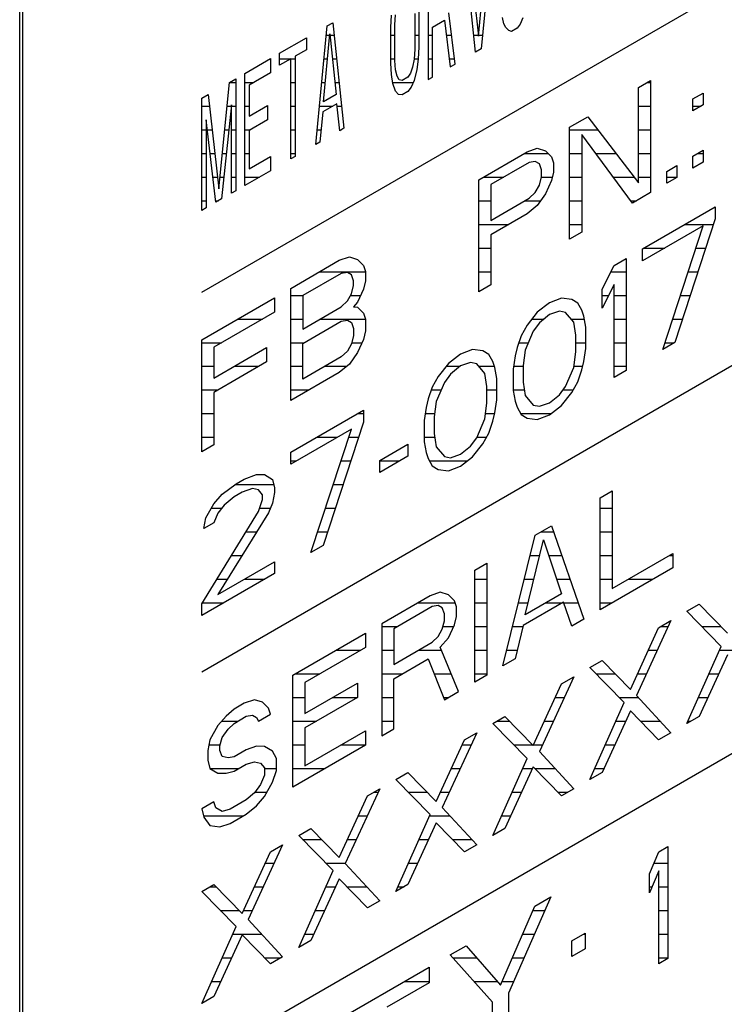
# Model space of a CAD drawing. Header units: millimetres. Extents: x 0 to 5600, y -1552 to 3960.
# Tile 112 of 199: x 4513 to 4530, y 2395 to 2418. Entities that reach past the tile are written whole.
import ezdxf

# ---------------------------------------------------------------- set-up
doc = ezdxf.new("R2010")
doc.units = ezdxf.units.MM
doc.header["$LTSCALE"] = 308
doc.layers.get('0').update_dxf_attribs({"linetype": 'CONTINUOUS'})

msp = doc.modelspace()

# ---------------------------------------------------------------- linework, layer by layer
at = {"color": 7, "linetype": 'Continuous'}
for p, q in [((4517.555, 2411.515), (4543.986, 2426.775)), ((4513.241, 2422.578), (4513.241, 2386.652)), ((4513.312, 2422.538), (4513.312, 2386.612)), ((4524.442, 2420.084), (4524.174, 2417.275)), ((4524.107, 2417.576), (4524.341, 2420.026)), ((4524.04, 2417.198), (4523.772, 2419.697)), ((4523.872, 2419.755), (4524.107, 2417.576)), ((4522.917, 2419.203), (4522.917, 2416.55)), ((4522.029, 2417.787), (4522.046, 2418.079)), ((4522.129, 2417.845), (4522.146, 2418.081)), ((4522.599, 2418.116), (4522.599, 2417.269)), ((4522.699, 2418.174), (4522.699, 2417.327)), ((4523.018, 2417.794), (4523.302, 2417.958)), ((4523.302, 2417.958), (4523.436, 2416.85)), ((4523.554, 2416.917), (4523.403, 2418.129)), ((4524.71, 2417.867), (4524.676, 2418.017)), ((4525.162, 2418.016), (4525.095, 2417.864)), ((4517.555, 2402.533), (4543.986, 2417.793)), ((4520.253, 2415.012), (4520.521, 2417.82)), ((4520.521, 2417.82), (4520.655, 2417.897)), ((4520.655, 2417.897), (4520.923, 2415.399)), ((4522.029, 2416.94), (4522.029, 2417.787)), ((4522.129, 2416.999), (4522.129, 2417.845)), ((4523.018, 2416.608), (4523.018, 2417.794)), ((4524.76, 2417.783), (4524.71, 2417.867)), ((4524.827, 2417.709), (4524.76, 2417.783)), ((4525.028, 2417.769), (4524.894, 2417.691)), ((4525.095, 2417.864), (4525.028, 2417.769)), ((4519.398, 2417.172), (4520.035, 2417.539)), ((4520.035, 2417.539), (4520.035, 2417.257)), ((4520.437, 2416.021), (4520.588, 2417.633)), ((4520.588, 2417.633), (4520.739, 2416.196)), ((4524.894, 2417.691), (4524.827, 2417.709)), ((4520.035, 2417.257), (4519.767, 2417.102)), ((4522.599, 2417.269), (4522.582, 2417.034)), ((4522.699, 2417.327), (4522.682, 2417.035)), ((4524.174, 2417.275), (4524.04, 2417.198)), ((4518.577, 2416.698), (4519.18, 2417.046)), ((4519.18, 2417.046), (4519.18, 2416.707)), ((4519.398, 2416.89), (4519.398, 2417.172)), ((4519.666, 2417.044), (4519.398, 2416.89)), ((4519.666, 2414.673), (4519.666, 2417.044)), ((4519.767, 2417.102), (4519.767, 2414.731)), ((4522.582, 2417.034), (4522.548, 2416.845)), ((4522.682, 2417.035), (4522.649, 2416.79)), ((4522.046, 2416.668), (4522.029, 2416.94)), ((4522.146, 2416.782), (4522.129, 2416.999)), ((4522.548, 2416.845), (4522.498, 2416.703)), ((4522.649, 2416.79), (4522.582, 2416.526)), ((4523.436, 2416.85), (4523.554, 2416.917)), ((4518.208, 2416.485), (4518.359, 2416.572)), ((4518.359, 2416.572), (4518.359, 2413.918)), ((4518.577, 2414.044), (4518.577, 2416.698)), ((4519.18, 2416.707), (4518.678, 2416.417)), ((4522.079, 2416.461), (4522.046, 2416.668)), ((4522.18, 2416.632), (4522.146, 2416.782)), ((4522.23, 2416.548), (4522.18, 2416.632)), ((4522.431, 2416.608), (4522.297, 2416.531)), ((4522.498, 2416.703), (4522.431, 2416.608)), ((4522.917, 2416.55), (4523.018, 2416.608)), ((4517.957, 2413.968), (4518.208, 2416.485)), ((4518.678, 2416.417), (4518.678, 2415.683)), ((4522.146, 2416.274), (4522.079, 2416.461)), ((4522.297, 2416.531), (4522.23, 2416.548)), ((4522.515, 2416.374), (4522.431, 2416.269)), ((4522.582, 2416.526), (4522.515, 2416.374)), ((4527.896, 2416.363), (4528.183, 2416.529)), ((4527.896, 2414.104), (4527.896, 2416.363)), ((4528.183, 2416.529), (4528.183, 2413.875)), ((4517.555, 2416.108), (4517.706, 2416.195)), ((4517.555, 2413.454), (4517.555, 2416.108)), ((4517.706, 2416.195), (4517.957, 2413.968)), ((4520.739, 2416.196), (4520.437, 2416.021)), ((4522.213, 2416.2), (4522.146, 2416.274)), ((4522.297, 2416.192), (4522.213, 2416.2)), ((4522.431, 2416.269), (4522.297, 2416.192)), ((4529.189, 2416.093), (4529.428, 2416.231)), ((4529.189, 2415.81), (4529.189, 2416.093)), ((4529.428, 2416.231), (4529.428, 2415.949)), ((4518.259, 2415.949), (4518.024, 2413.725)), ((4518.259, 2413.86), (4518.259, 2415.949)), ((4518.678, 2415.683), (4519.113, 2415.935)), ((4519.113, 2415.935), (4519.113, 2415.596)), ((4520.755, 2415.979), (4520.42, 2415.786)), ((4520.822, 2415.341), (4520.755, 2415.979)), ((4529.428, 2415.949), (4529.189, 2415.81)), ((4520.42, 2415.786), (4520.353, 2415.07)), ((4526.268, 2415.423), (4526.699, 2415.672)), ((4526.699, 2415.672), (4527.896, 2414.104)), ((4517.655, 2415.601), (4517.655, 2413.512)), ((4517.89, 2413.647), (4517.655, 2415.601)), ((4519.113, 2415.596), (4518.678, 2415.344)), ((4520.923, 2415.399), (4520.822, 2415.341)), ((4526.268, 2412.769), (4526.268, 2415.423)), ((4518.678, 2415.344), (4518.678, 2414.441)), ((4527.753, 2413.626), (4526.556, 2415.25)), ((4526.556, 2415.25), (4526.556, 2412.935)), ((4520.353, 2415.07), (4520.253, 2415.012)), ((4525.263, 2414.842), (4525.502, 2414.924)), ((4525.502, 2414.924), (4525.694, 2414.865)), ((4518.678, 2414.441), (4519.18, 2414.731)), ((4519.18, 2414.731), (4519.18, 2414.392)), ((4519.767, 2414.731), (4519.666, 2414.673)), ((4524.114, 2414.179), (4525.263, 2414.842)), ((4525.694, 2414.865), (4525.837, 2414.722)), ((4525.837, 2414.722), (4525.885, 2414.581)), ((4529.189, 2414.738), (4529.428, 2414.876)), ((4529.189, 2414.455), (4529.189, 2414.738)), ((4529.428, 2414.876), (4529.428, 2414.594)), ((4525.311, 2414.588), (4524.401, 2414.063)), ((4525.454, 2414.614), (4525.311, 2414.588)), ((4525.55, 2414.557), (4525.454, 2414.614)), ((4525.598, 2414.415), (4525.55, 2414.557)), ((4525.885, 2414.581), (4525.885, 2414.355)), ((4528.566, 2414.378), (4528.806, 2414.517)), ((4528.806, 2414.517), (4528.806, 2414.234)), ((4529.428, 2414.594), (4529.189, 2414.455)), ((4519.18, 2414.392), (4518.577, 2414.044)), ((4525.55, 2414.048), (4525.598, 2414.245)), ((4525.598, 2414.245), (4525.598, 2414.415)), ((4525.885, 2414.355), (4525.837, 2414.158)), ((4528.566, 2414.096), (4528.566, 2414.378)), ((4528.806, 2414.234), (4528.566, 2414.096)), ((4524.114, 2411.525), (4524.114, 2414.179)), ((4524.401, 2414.063), (4524.401, 2413.216)), ((4525.454, 2413.88), (4525.55, 2414.048)), ((4525.837, 2414.158), (4525.694, 2413.849)), ((4518.359, 2413.918), (4518.259, 2413.86)), ((4525.311, 2413.741), (4525.454, 2413.88)), ((4525.694, 2413.849), (4525.502, 2413.569)), ((4528.183, 2413.875), (4527.753, 2413.626)), ((4518.024, 2413.725), (4517.89, 2413.647)), ((4524.401, 2413.216), (4525.311, 2413.741)), ((4525.502, 2413.569), (4525.263, 2413.374)), ((4527.992, 2412.54), (4529.716, 2413.535)), ((4529.716, 2413.535), (4529.716, 2413.252)), ((4517.655, 2413.512), (4517.555, 2413.454)), ((4525.263, 2413.374), (4524.401, 2412.877)), ((4529.428, 2413.087), (4527.992, 2412.257)), ((4528.471, 2410.162), (4529.428, 2413.087)), ((4529.716, 2413.252), (4528.758, 2410.328)), ((4524.401, 2412.877), (4524.401, 2411.691)), ((4526.556, 2412.935), (4526.268, 2412.769)), ((4527.992, 2412.257), (4527.992, 2412.54)), ((4519.661, 2411.608), (4520.81, 2412.272)), ((4520.81, 2412.272), (4521.05, 2412.353)), ((4521.05, 2412.353), (4521.241, 2412.295)), ((4521.241, 2412.295), (4521.385, 2412.152)), ((4521.385, 2412.152), (4521.433, 2412.01)), ((4527.034, 2411.592), (4527.322, 2412.153)), ((4527.322, 2412.153), (4527.609, 2412.318)), ((4527.609, 2412.318), (4527.609, 2409.665)), ((4520.858, 2411.961), (4519.949, 2411.435)), ((4521.002, 2411.987), (4520.858, 2411.961)), ((4521.098, 2411.929), (4521.002, 2411.987)), ((4521.146, 2411.788), (4521.098, 2411.929)), ((4521.433, 2412.01), (4521.433, 2411.784)), ((4521.098, 2411.478), (4521.146, 2411.675)), ((4521.146, 2411.675), (4521.146, 2411.788)), ((4521.433, 2411.784), (4521.385, 2411.587)), ((4524.401, 2411.691), (4524.114, 2411.525)), ((4527.322, 2411.701), (4527.034, 2411.14)), ((4527.322, 2409.499), (4527.322, 2411.701)), ((4519.661, 2408.955), (4519.661, 2411.608)), ((4519.949, 2411.435), (4519.949, 2410.645)), ((4521.002, 2411.31), (4521.098, 2411.478)), ((4521.385, 2411.587), (4521.241, 2411.278)), ((4527.034, 2411.14), (4527.034, 2411.592)), ((4517.555, 2410.392), (4519.278, 2411.387)), ((4519.278, 2411.387), (4519.278, 2411.048)), ((4520.858, 2411.17), (4521.002, 2411.31)), ((4521.241, 2411.278), (4521.146, 2411.167)), ((4525.79, 2411.268), (4525.502, 2411.046)), ((4526.077, 2411.377), (4525.79, 2411.268)), ((4526.316, 2411.346), (4526.077, 2411.377)), ((4526.46, 2411.26), (4526.316, 2411.346)), ((4526.556, 2411.089), (4526.46, 2411.26)), ((4519.278, 2411.048), (4517.842, 2410.219)), ((4519.949, 2410.645), (4520.858, 2411.17)), ((4521.146, 2411.167), (4521.241, 2411.165)), ((4521.241, 2411.165), (4521.385, 2411.023)), ((4521.385, 2411.023), (4521.433, 2410.881)), ((4525.502, 2411.046), (4525.263, 2410.738)), ((4525.79, 2410.986), (4525.55, 2410.791)), ((4526.029, 2411.068), (4525.79, 2410.986)), ((4526.173, 2411.038), (4526.029, 2411.068)), ((4526.364, 2410.809), (4526.173, 2411.038)), ((4526.604, 2410.948), (4526.556, 2411.089)), ((4519.949, 2410.306), (4520.858, 2410.831)), ((4520.858, 2410.831), (4521.002, 2410.858)), ((4521.002, 2410.858), (4521.098, 2410.8)), ((4521.098, 2410.8), (4521.146, 2410.658)), ((4521.433, 2410.881), (4521.433, 2410.599)), ((4525.263, 2410.738), (4525.119, 2410.486)), ((4525.55, 2410.791), (4525.407, 2410.595)), ((4526.412, 2410.498), (4526.364, 2410.809)), ((4526.651, 2410.693), (4526.604, 2410.948)), ((4521.146, 2410.658), (4521.146, 2410.489)), ((4521.433, 2410.599), (4521.385, 2410.401)), ((4525.407, 2410.595), (4525.215, 2410.146)), ((4526.412, 2410.103), (4526.412, 2410.498)), ((4526.651, 2410.185), (4526.651, 2410.693)), ((4517.555, 2407.738), (4517.555, 2410.392)), ((4519.949, 2409.459), (4519.949, 2410.306)), ((4521.098, 2410.292), (4521.002, 2410.124)), ((4521.146, 2410.489), (4521.098, 2410.292)), ((4521.385, 2410.401), (4521.241, 2410.093)), ((4525.119, 2410.486), (4525.024, 2410.205)), ((4528.758, 2410.328), (4528.471, 2410.162)), ((4517.842, 2410.219), (4517.842, 2409.485)), ((4517.842, 2409.485), (4519.087, 2410.204)), ((4519.087, 2410.204), (4519.087, 2409.865)), ((4521.002, 2410.124), (4520.858, 2409.985)), ((4521.241, 2410.093), (4521.05, 2409.813)), ((4523.683, 2410.052), (4523.396, 2409.83)), ((4523.97, 2410.161), (4523.683, 2410.052)), ((4524.21, 2410.13), (4523.97, 2410.161)), ((4524.353, 2410.044), (4524.21, 2410.13)), ((4524.449, 2409.873), (4524.353, 2410.044)), ((4525.024, 2410.205), (4524.976, 2410.008)), ((4525.215, 2410.146), (4525.167, 2409.78)), ((4526.364, 2409.737), (4526.412, 2410.103)), ((4526.604, 2409.875), (4526.651, 2410.185)), ((4519.087, 2409.865), (4517.842, 2409.146)), ((4520.858, 2409.985), (4519.949, 2409.459)), ((4521.05, 2409.813), (4520.81, 2409.618)), ((4523.396, 2409.83), (4523.156, 2409.522)), ((4523.922, 2409.851), (4523.683, 2409.77)), ((4524.066, 2409.821), (4523.922, 2409.851)), ((4524.258, 2409.593), (4524.066, 2409.821)), ((4524.497, 2409.731), (4524.449, 2409.873)), ((4524.976, 2410.008), (4524.928, 2409.698)), ((4526.556, 2409.678), (4526.604, 2409.875)), ((4520.81, 2409.618), (4519.661, 2408.955)), ((4523.444, 2409.575), (4523.3, 2409.379)), ((4523.683, 2409.77), (4523.444, 2409.575)), ((4524.305, 2409.282), (4524.258, 2409.593)), ((4524.545, 2409.477), (4524.497, 2409.731)), ((4524.928, 2409.698), (4524.928, 2409.19)), ((4525.167, 2409.78), (4525.167, 2409.384)), ((4526.173, 2409.287), (4526.364, 2409.737)), ((4526.46, 2409.397), (4526.556, 2409.678)), ((4527.609, 2409.665), (4527.322, 2409.499)), ((4523.156, 2409.522), (4523.013, 2409.27)), ((4523.3, 2409.379), (4523.109, 2408.93)), ((4524.545, 2408.969), (4524.545, 2409.477)), ((4525.167, 2409.384), (4525.215, 2409.073)), ((4526.316, 2409.144), (4526.46, 2409.397)), ((4517.842, 2409.146), (4517.842, 2407.904)), ((4523.013, 2409.27), (4522.917, 2408.989)), ((4524.305, 2408.887), (4524.305, 2409.282)), ((4524.928, 2409.19), (4524.976, 2408.935)), ((4526.029, 2409.091), (4526.173, 2409.287)), ((4526.077, 2408.837), (4526.316, 2409.144)), ((4522.917, 2408.989), (4522.869, 2408.791)), ((4523.109, 2408.93), (4523.061, 2408.563)), ((4524.258, 2408.52), (4524.305, 2408.887)), ((4524.497, 2408.659), (4524.545, 2408.969)), ((4524.976, 2408.935), (4525.024, 2408.793)), ((4525.215, 2409.073), (4525.407, 2408.845)), ((4525.55, 2408.815), (4525.79, 2408.897)), ((4525.79, 2408.897), (4526.029, 2409.091)), ((4519.661, 2407.73), (4521.385, 2408.725)), ((4521.385, 2408.725), (4521.385, 2408.443)), ((4522.869, 2408.791), (4522.821, 2408.482)), ((4524.449, 2408.462), (4524.497, 2408.659)), ((4525.024, 2408.793), (4525.119, 2408.623)), ((4525.407, 2408.845), (4525.55, 2408.815)), ((4525.79, 2408.614), (4526.077, 2408.837)), ((4517.555, 2393.348), (4543.986, 2408.608)), ((4521.385, 2408.443), (4520.427, 2405.519)), ((4522.821, 2408.482), (4522.821, 2407.973)), ((4523.061, 2408.563), (4523.061, 2408.168)), ((4524.066, 2408.071), (4524.258, 2408.52)), ((4524.353, 2408.18), (4524.449, 2408.462)), ((4525.119, 2408.623), (4525.263, 2408.536)), ((4525.263, 2408.536), (4525.502, 2408.505)), ((4525.502, 2408.505), (4525.79, 2408.614)), ((4521.098, 2408.277), (4519.661, 2407.448)), ((4520.14, 2405.353), (4521.098, 2408.277)), ((4523.061, 2408.168), (4523.109, 2407.857)), ((4524.21, 2407.928), (4524.353, 2408.18)), ((4522.821, 2407.973), (4522.869, 2407.719)), ((4523.922, 2407.875), (4524.066, 2408.071)), ((4517.842, 2407.904), (4517.555, 2407.738)), ((4519.661, 2407.448), (4519.661, 2407.73)), ((4521.768, 2407.535), (4522.438, 2407.922)), ((4522.438, 2407.922), (4522.438, 2407.639)), ((4522.869, 2407.719), (4522.917, 2407.577)), ((4523.109, 2407.857), (4523.3, 2407.629)), ((4523.683, 2407.681), (4523.922, 2407.875)), ((4523.97, 2407.621), (4524.21, 2407.928)), ((4522.438, 2407.639), (4521.768, 2407.252)), ((4521.768, 2407.252), (4521.768, 2407.535)), ((4522.917, 2407.577), (4523.013, 2407.406)), ((4523.3, 2407.629), (4523.444, 2407.599)), ((4523.444, 2407.599), (4523.683, 2407.681)), ((4523.683, 2407.398), (4523.97, 2407.621)), ((4523.013, 2407.406), (4523.156, 2407.32)), ((4523.156, 2407.32), (4523.396, 2407.289)), ((4523.396, 2407.289), (4523.683, 2407.398)), ((4518.369, 2406.984), (4518.56, 2407.094)), ((4518.56, 2407.094), (4518.847, 2407.204)), ((4518.847, 2407.204), (4519.039, 2407.201)), ((4519.039, 2407.201), (4519.23, 2407.086)), ((4519.23, 2407.086), (4519.278, 2406.888)), ((4518.034, 2406.734), (4518.369, 2406.984)), ((4518.512, 2406.784), (4518.321, 2406.674)), ((4518.752, 2406.866), (4518.512, 2406.784)), ((4518.895, 2406.836), (4518.752, 2406.866)), ((4518.991, 2406.722), (4518.895, 2406.836)), ((4519.278, 2406.775), (4519.23, 2406.521)), ((4519.278, 2406.888), (4519.278, 2406.775)), ((4526.987, 2406.652), (4527.274, 2406.818)), ((4527.274, 2406.818), (4527.274, 2404.503)), ((4517.842, 2406.51), (4518.034, 2406.734)), ((4518.321, 2406.674), (4518.081, 2406.479)), ((4518.895, 2406.328), (4518.991, 2406.609)), ((4518.991, 2406.609), (4518.991, 2406.722)), ((4526.987, 2403.998), (4526.987, 2406.652)), ((4517.555, 2404.142), (4518.895, 2406.328)), ((4517.651, 2406.174), (4517.842, 2406.51)), ((4518.081, 2406.479), (4517.938, 2406.283)), ((4519.23, 2406.521), (4519.135, 2406.297)), ((4517.603, 2405.92), (4517.651, 2406.174)), ((4517.938, 2406.283), (4517.842, 2406.059)), ((4519.135, 2406.297), (4517.938, 2404.364)), ((4517.842, 2406.059), (4517.603, 2405.92)), ((4525.454, 2405.767), (4525.837, 2405.988)), ((4525.837, 2405.988), (4526.604, 2403.777)), ((4524.688, 2402.671), (4525.454, 2405.767)), ((4525.215, 2403.879), (4525.646, 2405.652)), ((4525.646, 2405.652), (4526.077, 2404.376)), ((4520.427, 2405.519), (4520.14, 2405.353)), ((4517.938, 2404.364), (4519.278, 2405.137)), ((4519.278, 2405.137), (4519.278, 2404.855)), ((4527.274, 2404.503), (4528.71, 2405.332)), ((4528.71, 2405.332), (4528.71, 2404.993)), ((4524.018, 2404.938), (4524.305, 2405.104)), ((4524.018, 2402.284), (4524.018, 2404.938)), ((4524.305, 2405.104), (4524.305, 2402.45)), ((4528.71, 2404.993), (4526.987, 2403.998)), ((4519.278, 2404.855), (4517.555, 2403.86)), ((4522.965, 2404.33), (4521.816, 2403.667)), ((4523.204, 2404.412), (4522.965, 2404.33)), ((4523.396, 2404.353), (4523.204, 2404.412)), ((4523.539, 2404.21), (4523.396, 2404.353)), ((4523.587, 2404.068), (4523.539, 2404.21)), ((4526.077, 2404.376), (4525.215, 2403.879)), ((4517.555, 2403.86), (4517.555, 2404.142)), ((4523.013, 2404.075), (4522.103, 2403.55)), ((4523.156, 2404.102), (4523.013, 2404.075)), ((4523.252, 2404.044), (4523.156, 2404.102)), ((4523.3, 2403.902), (4523.252, 2404.044)), ((4523.587, 2403.842), (4523.587, 2404.068)), ((4526.125, 2404.178), (4525.167, 2403.625)), ((4526.316, 2403.611), (4526.125, 2404.178)), ((4529.045, 2403.962), (4529.332, 2404.128)), ((4529.332, 2404.128), (4530.003, 2403.442)), ((4523.252, 2403.536), (4523.3, 2403.733)), ((4523.3, 2403.733), (4523.3, 2403.902)), ((4523.539, 2403.645), (4523.587, 2403.842)), ((4526.604, 2403.777), (4526.316, 2403.611)), ((4528.662, 2403.741), (4527.848, 2401.972)), ((4528.375, 2403.575), (4528.662, 2403.741)), ((4529.859, 2403.133), (4529.045, 2403.962)), ((4521.816, 2403.667), (4521.816, 2401.013)), ((4522.103, 2403.55), (4522.103, 2402.703)), ((4523.156, 2403.368), (4523.252, 2403.536)), ((4523.396, 2403.337), (4523.539, 2403.645)), ((4525.167, 2403.625), (4524.976, 2402.837)), ((4527.705, 2402.115), (4528.375, 2403.575)), ((4519.709, 2402.45), (4521.433, 2403.445)), ((4521.433, 2403.445), (4521.433, 2403.107)), ((4523.013, 2403.228), (4523.156, 2403.368)), ((4523.204, 2403.113), (4523.396, 2403.337)), ((4521.433, 2403.107), (4519.997, 2402.277)), ((4522.103, 2402.703), (4523.013, 2403.228)), ((4523.635, 2402.063), (4523.204, 2403.113)), ((4529.045, 2401.308), (4529.859, 2403.133)), ((4522.103, 2402.364), (4522.917, 2402.834)), ((4522.917, 2402.834), (4523.3, 2401.87)), ((4524.976, 2402.837), (4524.688, 2402.671)), ((4526.747, 2402.635), (4527.034, 2402.801)), ((4527.034, 2402.801), (4527.705, 2402.115)), ((4530.003, 2402.934), (4529.332, 2401.474)), ((4527.561, 2401.807), (4526.747, 2402.635)), ((4519.709, 2399.797), (4519.709, 2402.45)), ((4522.103, 2401.179), (4522.103, 2402.364)), ((4524.305, 2402.45), (4524.018, 2402.284)), ((4526.364, 2402.414), (4525.55, 2400.646)), ((4526.077, 2402.248), (4526.364, 2402.414)), ((4519.997, 2402.277), (4519.997, 2401.543)), ((4519.997, 2401.543), (4521.241, 2402.262)), ((4521.241, 2402.262), (4521.241, 2401.923)), ((4525.407, 2400.789), (4526.077, 2402.248)), ((4518.8, 2401.869), (4518.56, 2401.787)), ((4518.991, 2401.81), (4518.8, 2401.869)), ((4521.241, 2401.923), (4519.997, 2401.205)), ((4523.3, 2401.87), (4523.635, 2402.063)), ((4527.848, 2401.972), (4528.662, 2401.087)), ((4518.321, 2401.649), (4518.129, 2401.482)), ((4518.56, 2401.787), (4518.321, 2401.649)), ((4519.135, 2401.667), (4518.991, 2401.81)), ((4519.183, 2401.525), (4519.135, 2401.667)), ((4526.747, 2399.982), (4527.561, 2401.807)), ((4518.129, 2401.482), (4517.938, 2401.258)), ((4518.321, 2401.31), (4518.608, 2401.476)), ((4518.608, 2401.476), (4518.752, 2401.502)), ((4518.752, 2401.502), (4518.847, 2401.445)), ((4518.847, 2401.445), (4518.895, 2401.359)), ((4518.895, 2401.359), (4519.183, 2401.525)), ((4524.449, 2401.308), (4524.736, 2401.474)), ((4524.736, 2401.474), (4525.407, 2400.789)), ((4527.705, 2401.607), (4527.034, 2400.147)), ((4528.375, 2400.921), (4527.705, 2401.607)), ((4529.332, 2401.474), (4529.045, 2401.308)), ((4517.938, 2401.258), (4517.746, 2400.922)), ((4518.034, 2400.975), (4518.177, 2401.171)), ((4518.177, 2401.171), (4518.321, 2401.31)), ((4519.997, 2401.205), (4519.997, 2400.301)), ((4521.816, 2401.013), (4522.103, 2401.179)), ((4525.263, 2400.48), (4524.449, 2401.308)), ((4517.986, 2400.778), (4518.034, 2400.975)), ((4519.997, 2400.301), (4521.433, 2401.131)), ((4521.433, 2401.131), (4521.433, 2400.792)), ((4524.066, 2401.087), (4523.252, 2399.319)), ((4523.779, 2400.921), (4524.066, 2401.087)), ((4528.662, 2401.087), (4528.375, 2400.921)), ((4517.746, 2400.922), (4517.698, 2400.668)), ((4517.986, 2400.665), (4517.986, 2400.778)), ((4518.847, 2400.767), (4518.608, 2400.685)), ((4519.039, 2400.765), (4518.847, 2400.767)), ((4519.23, 2400.649), (4519.039, 2400.765)), ((4521.433, 2400.792), (4519.709, 2399.797)), ((4523.109, 2399.462), (4523.779, 2400.921)), ((4517.698, 2400.668), (4517.698, 2400.442)), ((4518.034, 2400.523), (4517.986, 2400.665)), ((4518.177, 2400.493), (4518.034, 2400.523)), ((4518.321, 2400.52), (4518.177, 2400.493)), ((4518.608, 2400.685), (4518.321, 2400.52)), ((4519.326, 2400.479), (4519.23, 2400.649)), ((4519.326, 2400.197), (4519.326, 2400.479)), ((4524.449, 2398.655), (4525.263, 2400.48)), ((4525.55, 2400.646), (4526.364, 2399.76)), ((4517.698, 2400.442), (4517.746, 2400.244)), ((4517.746, 2400.244), (4517.938, 2400.129)), ((4518.321, 2400.181), (4518.608, 2400.347)), ((4518.608, 2400.347), (4518.8, 2400.401)), ((4518.8, 2400.401), (4518.943, 2400.371)), ((4518.943, 2400.371), (4519.039, 2400.257)), ((4519.039, 2400.257), (4519.039, 2400.087)), ((4525.407, 2400.28), (4524.736, 2398.821)), ((4526.077, 2399.595), (4525.407, 2400.28)), ((4517.938, 2400.129), (4518.129, 2400.127)), ((4518.129, 2400.127), (4518.321, 2400.181)), ((4519.039, 2400.087), (4518.943, 2399.863)), ((4519.23, 2399.916), (4519.326, 2400.197)), ((4522.151, 2399.982), (4522.438, 2400.148)), ((4522.438, 2400.148), (4523.109, 2399.462)), ((4527.034, 2400.147), (4526.747, 2399.982)), ((4518.943, 2399.863), (4518.8, 2399.667)), ((4519.039, 2399.579), (4519.23, 2399.916)), ((4522.965, 2399.153), (4522.151, 2399.982)), ((4518.8, 2399.667), (4518.608, 2399.5)), ((4518.847, 2399.356), (4519.039, 2399.579)), ((4520.81, 2398.135), (4521.481, 2399.595)), ((4521.768, 2399.761), (4520.954, 2397.992)), ((4521.481, 2399.595), (4521.768, 2399.761)), ((4526.364, 2399.76), (4526.077, 2399.595)), ((4517.842, 2399.453), (4517.555, 2399.287)), ((4517.89, 2399.311), (4517.842, 2399.453)), ((4518.034, 2399.224), (4517.89, 2399.311)), ((4518.608, 2399.5), (4518.225, 2399.279)), ((4518.608, 2399.161), (4518.847, 2399.356)), ((4523.252, 2399.319), (4524.066, 2398.434)), ((4517.555, 2399.287), (4517.603, 2399.089)), ((4517.603, 2399.089), (4517.746, 2398.889)), ((4518.225, 2399.279), (4518.034, 2399.224)), ((4518.225, 2398.94), (4518.608, 2399.161)), ((4522.151, 2397.328), (4522.965, 2399.153)), ((4517.746, 2398.889), (4517.986, 2398.858)), ((4517.986, 2398.858), (4518.225, 2398.94)), ((4523.109, 2398.954), (4522.438, 2397.494)), ((4523.779, 2398.268), (4523.109, 2398.954)), ((4519.853, 2398.655), (4520.14, 2398.821)), ((4520.667, 2397.826), (4519.853, 2398.655)), ((4520.14, 2398.821), (4520.81, 2398.135)), ((4524.736, 2398.821), (4524.449, 2398.655)), ((4519.47, 2398.434), (4518.656, 2396.665)), ((4519.183, 2398.268), (4519.47, 2398.434)), ((4524.066, 2398.434), (4523.779, 2398.268)), ((4528.377, 2398.269), (4528.592, 2398.393)), ((4528.592, 2398.393), (4528.592, 2395.74)), ((4518.512, 2396.808), (4519.183, 2398.268)), ((4528.161, 2397.749), (4528.377, 2398.269)), ((4520.954, 2397.992), (4521.768, 2397.107)), ((4519.853, 2396.001), (4520.667, 2397.826)), ((4528.377, 2397.817), (4528.161, 2397.298)), ((4528.161, 2397.298), (4528.161, 2397.749)), ((4528.377, 2395.615), (4528.377, 2397.817)), ((4517.555, 2397.328), (4517.842, 2397.494)), ((4517.842, 2397.494), (4518.512, 2396.808)), ((4520.81, 2397.627), (4520.14, 2396.167)), ((4521.481, 2396.941), (4520.81, 2397.627)), ((4522.438, 2397.494), (4522.151, 2397.328)), ((4518.369, 2396.499), (4517.555, 2397.328)), ((4521.768, 2397.107), (4521.481, 2396.941)), ((4524.63, 2395.111), (4525.443, 2396.984)), ((4525.819, 2397.2), (4524.817, 2394.924)), ((4525.443, 2396.984), (4525.819, 2397.2)), ((4518.656, 2396.665), (4519.47, 2395.78)), ((4517.555, 2394.674), (4518.369, 2396.499)), ((4518.512, 2396.3), (4517.842, 2394.84)), ((4519.183, 2395.614), (4518.512, 2396.3)), ((4526.32, 2396.161), (4526.633, 2396.341)), ((4526.633, 2396.341), (4526.633, 2395.972)), ((4520.14, 2396.167), (4519.853, 2396.001)), ((4523.44, 2395.827), (4523.816, 2396.044)), ((4523.816, 2396.044), (4524.63, 2395.111)), ((4526.32, 2395.791), (4526.32, 2396.161)), ((4524.442, 2394.707), (4523.44, 2395.827)), ((4526.633, 2395.972), (4526.32, 2395.791)), ((4519.47, 2395.78), (4519.183, 2395.614)), ((4528.592, 2395.74), (4528.377, 2395.615)), ((4520.56, 2394.164), (4522.939, 2395.538)), ((4522.939, 2395.538), (4522.939, 2395.169)), ((4522.939, 2395.169), (4521.937, 2394.59)), ((4524.817, 2394.924), (4524.817, 2393.152)), ((4517.842, 2394.84), (4517.555, 2394.674)), ((4524.442, 2392.935), (4524.442, 2394.707))]:
    msp.add_line(p, q, dxfattribs=at)
at = {"color": 2, "linetype": 'Continuous'}
for p, q in [((4520.5, 2417.602), (4520.585, 2417.602)), ((4520.591, 2417.602), (4520.687, 2417.602)), ((4522.029, 2417.602), (4522.129, 2417.602)), ((4522.599, 2417.602), (4522.699, 2417.602)), ((4522.917, 2417.602), (4523.018, 2417.602)), ((4523.345, 2417.602), (4523.469, 2417.602)), ((4523.996, 2417.602), (4524.104, 2417.602)), ((4524.109, 2417.602), (4524.205, 2417.602)), ((4519.173, 2417.042), (4519.18, 2417.042)), ((4519.398, 2417.042), (4519.662, 2417.042)), ((4519.666, 2417.042), (4519.767, 2417.042)), ((4520.446, 2417.042), (4520.532, 2417.042)), ((4520.65, 2417.042), (4520.747, 2417.042)), ((4522.029, 2417.042), (4522.129, 2417.042)), ((4522.582, 2417.042), (4522.683, 2417.042)), ((4522.917, 2417.042), (4523.018, 2417.042)), ((4523.413, 2417.042), (4523.538, 2417.042)), ((4518.208, 2416.482), (4518.359, 2416.482)), ((4518.577, 2416.482), (4518.79, 2416.482)), ((4519.666, 2416.482), (4519.767, 2416.482)), ((4520.393, 2416.482), (4520.48, 2416.482)), ((4520.709, 2416.482), (4520.807, 2416.482)), ((4522.076, 2416.482), (4522.563, 2416.482)), ((4528.103, 2416.482), (4528.183, 2416.482)), ((4517.555, 2415.922), (4517.736, 2415.922)), ((4518.152, 2415.922), (4518.256, 2415.922)), ((4518.259, 2415.922), (4518.359, 2415.922)), ((4518.577, 2415.922), (4518.678, 2415.922)), ((4519.091, 2415.922), (4519.113, 2415.922)), ((4519.666, 2415.922), (4519.767, 2415.922)), ((4520.34, 2415.922), (4520.656, 2415.922)), ((4520.761, 2415.922), (4520.867, 2415.922)), ((4527.896, 2415.922), (4528.183, 2415.922)), ((4529.189, 2415.922), (4529.382, 2415.922)), ((4517.555, 2415.362), (4517.655, 2415.362)), ((4517.684, 2415.362), (4517.8, 2415.362)), ((4518.096, 2415.362), (4518.197, 2415.362)), ((4518.259, 2415.362), (4518.359, 2415.362)), ((4518.577, 2415.362), (4518.708, 2415.362)), ((4519.666, 2415.362), (4519.767, 2415.362)), ((4520.286, 2415.362), (4520.381, 2415.362)), ((4520.82, 2415.362), (4520.86, 2415.362)), ((4526.268, 2415.362), (4526.936, 2415.362)), ((4527.896, 2415.362), (4528.183, 2415.362)), ((4517.555, 2414.802), (4517.655, 2414.802)), ((4517.751, 2414.802), (4517.863, 2414.802)), ((4518.04, 2414.802), (4518.138, 2414.802)), ((4518.259, 2414.802), (4518.359, 2414.802)), ((4518.577, 2414.802), (4518.678, 2414.802)), ((4519.666, 2414.802), (4519.767, 2414.802)), ((4525.193, 2414.802), (4525.758, 2414.802)), ((4526.268, 2414.802), (4526.556, 2414.802)), ((4526.886, 2414.802), (4527.363, 2414.802)), ((4527.896, 2414.802), (4528.183, 2414.802)), ((4529.3, 2414.802), (4529.428, 2414.802)), ((4517.555, 2414.242), (4517.655, 2414.242)), ((4517.819, 2414.242), (4517.926, 2414.242)), ((4517.984, 2414.242), (4518.079, 2414.242)), ((4518.259, 2414.242), (4518.359, 2414.242)), ((4518.577, 2414.242), (4518.92, 2414.242)), ((4524.223, 2414.242), (4524.712, 2414.242)), ((4525.597, 2414.242), (4525.858, 2414.242)), ((4526.268, 2414.242), (4526.556, 2414.242)), ((4527.299, 2414.242), (4527.791, 2414.242)), ((4527.896, 2414.242), (4528.183, 2414.242)), ((4528.566, 2414.242), (4528.806, 2414.242)), ((4517.555, 2413.682), (4517.655, 2413.682)), ((4517.886, 2413.682), (4517.95, 2413.682)), ((4524.114, 2413.682), (4524.401, 2413.682)), ((4525.209, 2413.682), (4525.58, 2413.682)), ((4526.268, 2413.682), (4526.556, 2413.682)), ((4527.711, 2413.682), (4527.849, 2413.682)), ((4524.114, 2413.122), (4524.826, 2413.122)), ((4526.268, 2413.122), (4526.556, 2413.122)), ((4529.001, 2413.122), (4529.673, 2413.122)), ((4524.114, 2412.562), (4524.401, 2412.562)), ((4528.031, 2412.562), (4528.52, 2412.562)), ((4529.256, 2412.562), (4529.489, 2412.562)), ((4520.343, 2412.002), (4521.433, 2412.002)), ((4524.114, 2412.002), (4524.401, 2412.002)), ((4527.245, 2412.002), (4527.609, 2412.002)), ((4529.073, 2412.002), (4529.306, 2412.002)), ((4519.661, 2411.442), (4519.96, 2411.442)), ((4521.077, 2411.442), (4521.317, 2411.442)), ((4527.034, 2411.442), (4527.189, 2411.442)), ((4527.322, 2411.442), (4527.609, 2411.442)), ((4528.89, 2411.442), (4529.123, 2411.442)), ((4518.403, 2410.882), (4518.99, 2410.882)), ((4519.661, 2410.882), (4519.949, 2410.882)), ((4520.359, 2410.882), (4521.432, 2410.882)), ((4525.375, 2410.882), (4525.662, 2410.882)), ((4526.303, 2410.882), (4526.616, 2410.882)), ((4527.322, 2410.882), (4527.609, 2410.882)), ((4528.706, 2410.882), (4528.939, 2410.882)), ((4517.555, 2410.322), (4518.02, 2410.322)), ((4519.661, 2410.322), (4519.976, 2410.322)), ((4521.105, 2410.322), (4521.348, 2410.322)), ((4525.064, 2410.322), (4525.29, 2410.322)), ((4526.412, 2410.322), (4526.651, 2410.322)), ((4527.322, 2410.322), (4527.609, 2410.322)), ((4528.523, 2410.322), (4528.747, 2410.322)), ((4517.555, 2409.762), (4517.842, 2409.762)), ((4518.321, 2409.762), (4518.908, 2409.762)), ((4519.661, 2409.762), (4519.949, 2409.762)), ((4520.473, 2409.762), (4520.987, 2409.762)), ((4523.343, 2409.762), (4523.674, 2409.762)), ((4524.116, 2409.762), (4524.487, 2409.762)), ((4524.938, 2409.762), (4525.167, 2409.762)), ((4526.367, 2409.762), (4526.576, 2409.762)), ((4527.322, 2409.762), (4527.609, 2409.762)), ((4517.555, 2409.202), (4517.938, 2409.202)), ((4519.661, 2409.202), (4520.09, 2409.202)), ((4522.99, 2409.202), (4523.225, 2409.202)), ((4524.305, 2409.202), (4524.545, 2409.202)), ((4524.928, 2409.202), (4525.195, 2409.202)), ((4526.11, 2409.202), (4526.349, 2409.202)), ((4517.555, 2408.642), (4517.842, 2408.642)), ((4521.241, 2408.642), (4521.385, 2408.642)), ((4522.846, 2408.642), (4523.071, 2408.642)), ((4524.273, 2408.642), (4524.493, 2408.642)), ((4525.109, 2408.642), (4525.825, 2408.642)), ((4517.555, 2408.082), (4517.842, 2408.082)), ((4520.271, 2408.082), (4520.76, 2408.082)), ((4521.034, 2408.082), (4521.267, 2408.082)), ((4522.821, 2408.082), (4523.074, 2408.082)), ((4524.071, 2408.082), (4524.297, 2408.082)), ((4519.661, 2407.522), (4519.79, 2407.522)), ((4520.85, 2407.522), (4521.083, 2407.522)), ((4521.768, 2407.522), (4522.235, 2407.522)), ((4522.948, 2407.522), (4523.843, 2407.522)), ((4518.34, 2406.962), (4519.26, 2406.962)), ((4520.667, 2406.962), (4520.9, 2406.962)), ((4517.78, 2406.402), (4518.025, 2406.402)), ((4518.921, 2406.402), (4519.18, 2406.402)), ((4520.484, 2406.402), (4520.717, 2406.402)), ((4526.987, 2406.402), (4527.274, 2406.402)), ((4518.597, 2405.842), (4518.853, 2405.842)), ((4520.3, 2405.842), (4520.533, 2405.842)), ((4525.584, 2405.842), (4525.888, 2405.842)), ((4526.987, 2405.842), (4527.274, 2405.842)), ((4518.254, 2405.282), (4518.506, 2405.282)), ((4525.334, 2405.282), (4525.556, 2405.282)), ((4525.771, 2405.282), (4526.082, 2405.282)), ((4526.987, 2405.282), (4527.274, 2405.282)), ((4528.623, 2405.282), (4528.71, 2405.282)), ((4517.91, 2404.722), (4518.16, 2404.722)), ((4518.559, 2404.722), (4519.048, 2404.722)), ((4524.018, 2404.722), (4524.305, 2404.722)), ((4525.196, 2404.722), (4525.42, 2404.722)), ((4525.96, 2404.722), (4526.276, 2404.722)), ((4526.987, 2404.722), (4527.274, 2404.722)), ((4527.653, 2404.722), (4528.24, 2404.722)), ((4517.567, 2404.162), (4518.078, 2404.162)), ((4522.674, 2404.162), (4523.556, 2404.162)), ((4524.018, 2404.162), (4524.305, 2404.162)), ((4525.057, 2404.162), (4525.284, 2404.162)), ((4525.705, 2404.162), (4526.097, 2404.162)), ((4526.13, 2404.162), (4526.47, 2404.162)), ((4526.987, 2404.162), (4527.27, 2404.162)), ((4521.816, 2403.602), (4522.193, 2403.602)), ((4523.268, 2403.602), (4523.519, 2403.602)), ((4524.018, 2403.602), (4524.305, 2403.602)), ((4524.919, 2403.602), (4525.162, 2403.602)), ((4528.422, 2403.602), (4528.598, 2403.602)), ((4529.399, 2403.602), (4529.847, 2403.602)), ((4520.734, 2403.042), (4521.321, 2403.042)), ((4521.816, 2403.042), (4522.103, 2403.042)), ((4522.69, 2403.042), (4523.233, 2403.042)), ((4524.018, 2403.042), (4524.305, 2403.042)), ((4524.78, 2403.042), (4525.025, 2403.042)), ((4528.13, 2403.042), (4528.341, 2403.042)), ((4529.818, 2403.042), (4530.383, 2403.042)), ((4519.764, 2402.482), (4520.351, 2402.482)), ((4521.816, 2402.482), (4522.307, 2402.482)), ((4523.057, 2402.482), (4523.463, 2402.482)), ((4524.018, 2402.482), (4524.305, 2402.482)), ((4526.898, 2402.482), (4527.346, 2402.482)), ((4527.873, 2402.482), (4528.083, 2402.482)), ((4529.569, 2402.482), (4529.795, 2402.482)), ((4519.709, 2401.922), (4519.997, 2401.922)), ((4520.652, 2401.922), (4521.239, 2401.922)), ((4521.816, 2401.922), (4522.103, 2401.922)), ((4523.279, 2401.922), (4523.39, 2401.922)), ((4525.927, 2401.922), (4526.138, 2401.922)), ((4527.448, 2401.922), (4527.895, 2401.922)), ((4529.319, 2401.922), (4529.538, 2401.922)), ((4518.027, 2401.362), (4518.411, 2401.362)), ((4518.894, 2401.362), (4518.9, 2401.362)), ((4519.709, 2401.362), (4520.269, 2401.362)), ((4521.816, 2401.362), (4522.103, 2401.362)), ((4524.542, 2401.362), (4524.846, 2401.362)), ((4525.67, 2401.362), (4525.88, 2401.362)), ((4527.363, 2401.362), (4527.592, 2401.362)), ((4527.944, 2401.362), (4528.41, 2401.362)), ((4529.069, 2401.362), (4529.138, 2401.362)), ((4517.724, 2400.802), (4517.992, 2400.802)), ((4519.709, 2400.802), (4519.997, 2400.802)), ((4520.864, 2400.802), (4521.433, 2400.802)), ((4523.724, 2400.802), (4523.935, 2400.802)), ((4524.947, 2400.802), (4525.393, 2400.802)), ((4525.413, 2400.802), (4525.622, 2400.802)), ((4527.113, 2400.802), (4527.335, 2400.802)), ((4517.75, 2400.242), (4518.427, 2400.242)), ((4519.039, 2400.242), (4519.326, 2400.242)), ((4519.709, 2400.242), (4520.48, 2400.242)), ((4523.467, 2400.242), (4523.677, 2400.242)), ((4525.157, 2400.242), (4525.389, 2400.242)), ((4525.444, 2400.242), (4525.921, 2400.242)), ((4526.863, 2400.242), (4527.078, 2400.242)), ((4518.811, 2399.682), (4519.098, 2399.682)), ((4521.632, 2399.682), (4521.732, 2399.682)), ((4522.445, 2399.682), (4522.893, 2399.682)), ((4523.21, 2399.682), (4523.419, 2399.682)), ((4524.907, 2399.682), (4525.132, 2399.682)), ((4525.992, 2399.682), (4526.228, 2399.682)), ((4517.595, 2399.122), (4518.541, 2399.122)), ((4521.264, 2399.122), (4521.474, 2399.122)), ((4522.951, 2399.122), (4523.433, 2399.122)), ((4524.657, 2399.122), (4524.875, 2399.122)), ((4519.944, 2398.562), (4520.393, 2398.562)), ((4521.006, 2398.562), (4521.216, 2398.562)), ((4522.701, 2398.562), (4522.929, 2398.562)), ((4523.491, 2398.562), (4523.948, 2398.562)), ((4519.061, 2398.002), (4519.271, 2398.002)), ((4520.494, 2398.002), (4520.959, 2398.002)), ((4522.452, 2398.002), (4522.672, 2398.002)), ((4528.266, 2398.002), (4528.592, 2398.002)), ((4517.752, 2397.442), (4517.893, 2397.442)), ((4518.803, 2397.442), (4519.013, 2397.442)), ((4520.495, 2397.442), (4520.726, 2397.442)), ((4520.991, 2397.442), (4521.46, 2397.442)), ((4522.202, 2397.442), (4522.348, 2397.442)), ((4528.161, 2397.442), (4528.221, 2397.442)), ((4528.377, 2397.442), (4528.592, 2397.442)), ((4517.993, 2396.882), (4518.44, 2396.882)), ((4518.546, 2396.882), (4518.756, 2396.882)), ((4520.246, 2396.882), (4520.468, 2396.882)), ((4525.399, 2396.882), (4525.679, 2396.882)), ((4528.377, 2396.882), (4528.592, 2396.882)), ((4518.29, 2396.322), (4518.972, 2396.322)), ((4519.996, 2396.322), (4520.211, 2396.322)), ((4525.156, 2396.322), (4525.433, 2396.322)), ((4526.599, 2396.322), (4526.633, 2396.322)), ((4528.377, 2396.322), (4528.592, 2396.322)), ((4518.04, 2395.762), (4518.265, 2395.762)), ((4519.038, 2395.762), (4519.438, 2395.762)), ((4523.498, 2395.762), (4524.061, 2395.762)), ((4524.913, 2395.762), (4525.186, 2395.762)), ((4528.377, 2395.762), (4528.592, 2395.762)), ((4517.79, 2395.202), (4518.008, 2395.202)), ((4522.358, 2395.202), (4522.939, 2395.202)), ((4523.999, 2395.202), (4524.55, 2395.202)), ((4524.669, 2395.202), (4524.94, 2395.202))]:
    msp.add_line(p, q, dxfattribs=at)

doc.saveas('drawing.dxf')
